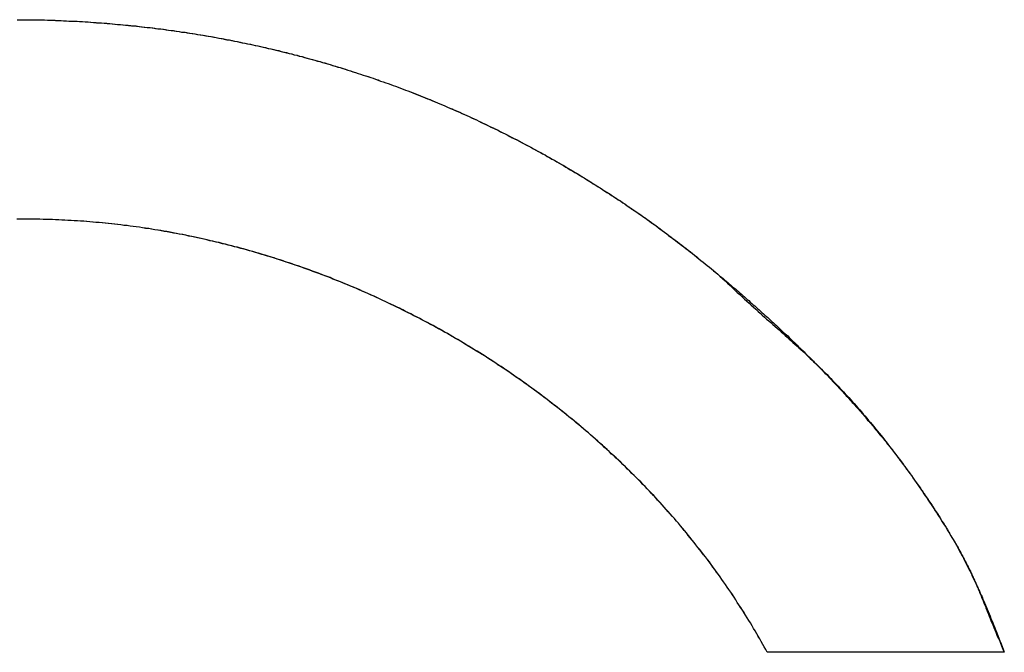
# Model space of a CAD drawing. Extents: x 214 to 2899, y -429 to 1714.
# Tile 66 of 80: x 1038.47 to 1042.06, y 618.93 to 621.24. Entities that reach past the tile are written whole.
import ezdxf

# ---------------------------------------------------------------- set-up
doc = ezdxf.new("R2010")
doc.units = 0
doc.linetypes.add('DURCHGEHEND', pattern=[0])
doc.layers.add('KF_PASSIO_SUB_12_FRONT', color=7, linetype='DURCHGEHEND')

# ---------------------------------------------------------------- blocks, each defined once
blk = doc.blocks.new('KF_PASSIO_SUB_12_FRONT')
at = {"layer": 'KF_PASSIO_SUB_12_FRONT'}
blk.add_line((-182.704, -264.1939), (-183.5701, -264.1939), dxfattribs=at)
blk.add_line((-182.704, -264.1939), (-183.5701, -264.1939), dxfattribs=at)
for points in [[(-186.309, -261.884, 0), (-186.299, -261.884, 0), (-186.289, -261.884, 0), (-186.279, -261.884, 0), (-186.269, -261.884, 0), (-186.259, -261.884, 0), (-186.249, -261.884, 0), (-186.239, -261.885, 0), (-186.229, -261.885, 0), (-186.219, -261.885, 0), (-186.209, -261.885, 0), (-186.199, -261.886, 0), (-186.189, -261.886, 0), (-186.179, -261.886, 0), (-186.169, -261.887, 0), (-186.159, -261.887, 0), (-186.149, -261.887, 0), (-186.139, -261.888, 0), (-186.129, -261.888, 0), (-186.119, -261.889, 0), (-186.109, -261.889, 0), (-186.099, -261.89, 0), (-186.09, -261.89, 0), (-186.08, -261.891, 0), (-186.07, -261.891, 0), (-186.06, -261.892, 0), (-186.05, -261.892, 0), (-186.04, -261.893, 0), (-186.03, -261.894, 0), (-186.02, -261.895, 0), (-186.01, -261.895, 0), (-186.001, -261.896, 0), (-185.991, -261.897, 0), (-185.981, -261.898, 0), (-185.971, -261.898, 0), (-185.961, -261.899, 0), (-185.951, -261.9, 0), (-185.941, -261.901, 0), (-185.932, -261.902, 0), (-185.922, -261.903, 0), (-185.912, -261.904, 0), (-185.902, -261.905, 0), (-185.892, -261.906, 0), (-185.883, -261.907, 0), (-185.873, -261.908, 0), (-185.863, -261.909, 0), (-185.853, -261.91, 0), (-185.843, -261.911, 0), (-185.834, -261.912, 0), (-185.824, -261.913, 0), (-185.814, -261.914, 0), (-185.804, -261.916, 0), (-185.795, -261.917, 0), (-185.785, -261.918, 0), (-185.775, -261.919, 0), (-185.765, -261.921, 0), (-185.756, -261.922, 0), (-185.746, -261.923, 0), (-185.736, -261.925, 0), (-185.727, -261.926, 0), (-185.717, -261.927, 0), (-185.707, -261.929, 0), (-185.697, -261.93, 0), (-185.688, -261.932, 0), (-185.678, -261.933, 0), (-185.668, -261.935, 0), (-185.659, -261.936, 0), (-185.649, -261.938, 0), (-185.639, -261.939, 0), (-185.63, -261.941, 0), (-185.62, -261.943, 0), (-185.611, -261.944, 0), (-185.601, -261.946, 0), (-185.591, -261.948, 0), (-185.582, -261.949, 0), (-185.572, -261.951, 0), (-185.562, -261.953, 0), (-185.553, -261.955, 0), (-185.543, -261.957, 0), (-185.534, -261.958, 0), (-185.524, -261.96, 0), (-185.515, -261.962, 0), (-185.505, -261.964, 0), (-185.495, -261.966, 0), (-185.486, -261.968, 0), (-185.476, -261.97, 0), (-185.467, -261.972, 0), (-185.457, -261.974, 0), (-185.448, -261.976, 0), (-185.438, -261.978, 0), (-185.429, -261.98, 0), (-185.419, -261.982, 0), (-185.41, -261.984, 0), (-185.4, -261.987, 0), (-185.391, -261.989, 0), (-185.381, -261.991, 0), (-185.372, -261.993, 0), (-185.363, -261.995, 0), (-185.353, -261.998, 0), (-185.344, -262, 0), (-185.334, -262.002, 0), (-185.325, -262.005, 0), (-185.315, -262.007, 0), (-185.306, -262.009, 0), (-185.297, -262.012, 0), (-185.287, -262.014, 0), (-185.278, -262.017, 0), (-185.268, -262.019, 0), (-185.259, -262.022, 0), (-185.25, -262.024, 0), (-185.24, -262.027, 0), (-185.231, -262.029, 0), (-185.222, -262.032, 0), (-185.212, -262.035, 0), (-185.203, -262.037, 0), (-185.194, -262.04, 0), (-185.184, -262.043, 0), (-185.175, -262.045, 0), (-185.166, -262.048, 0), (-185.156, -262.051, 0), (-185.147, -262.054, 0), (-185.138, -262.057, 0), (-185.129, -262.059, 0), (-185.119, -262.062, 0), (-185.11, -262.065, 0), (-185.101, -262.068, 0), (-185.092, -262.071, 0), (-185.082, -262.074, 0), (-185.073, -262.077, 0), (-185.064, -262.08, 0), (-185.055, -262.083, 0), (-185.046, -262.086, 0), (-185.036, -262.089, 0), (-185.027, -262.092, 0), (-185.018, -262.095, 0), (-185.009, -262.098, 0), (-185, -262.101, 0), (-184.991, -262.105, 0), (-184.982, -262.108, 0), (-184.972, -262.111, 0), (-184.963, -262.114, 0), (-184.954, -262.117, 0), (-184.945, -262.121, 0), (-184.936, -262.124, 0), (-184.927, -262.127, 0), (-184.918, -262.131, 0), (-184.909, -262.134, 0), (-184.9, -262.138, 0), (-184.891, -262.141, 0), (-184.882, -262.144, 0), (-184.873, -262.148, 0), (-184.864, -262.151, 0), (-184.855, -262.155, 0), (-184.846, -262.158, 0), (-184.837, -262.162, 0), (-184.828, -262.166, 0), (-184.819, -262.169, 0), (-184.81, -262.173, 0), (-184.801, -262.176, 0), (-184.792, -262.18, 0), (-184.783, -262.184, 0), (-184.774, -262.188, 0), (-184.765, -262.191, 0), (-184.756, -262.195, 0), (-184.747, -262.199, 0), (-184.738, -262.203, 0), (-184.729, -262.207, 0), (-184.72, -262.21, 0), (-184.712, -262.214, 0), (-184.703, -262.218, 0), (-184.694, -262.222, 0), (-184.685, -262.226, 0), (-184.676, -262.23, 0), (-184.667, -262.234, 0), (-184.658, -262.238, 0), (-184.65, -262.242, 0), (-184.641, -262.246, 0), (-184.632, -262.25, 0), (-184.623, -262.254, 0), (-184.615, -262.258, 0), (-184.606, -262.263, 0), (-184.597, -262.267, 0), (-184.588, -262.271, 0), (-184.58, -262.275, 0), (-184.571, -262.279, 0), (-184.562, -262.284, 0), (-184.553, -262.288, 0), (-184.545, -262.292, 0), (-184.536, -262.297, 0), (-184.527, -262.301, 0), (-184.519, -262.305, 0), (-184.51, -262.31, 0), (-184.501, -262.314, 0), (-184.493, -262.319, 0), (-184.484, -262.323, 0), (-184.476, -262.327, 0), (-184.467, -262.332, 0), (-184.458, -262.337, 0), (-184.45, -262.341, 0), (-184.441, -262.346, 0), (-184.433, -262.35, 0), (-184.424, -262.355, 0), (-184.416, -262.359, 0), (-184.407, -262.364, 0), (-184.398, -262.369, 0), (-184.39, -262.374, 0), (-184.381, -262.378, 0), (-184.373, -262.383, 0), (-184.364, -262.388, 0), (-184.356, -262.393, 0), (-184.347, -262.397, 0), (-184.339, -262.402, 0), (-184.331, -262.407, 0), (-184.322, -262.412, 0), (-184.314, -262.417, 0), (-184.305, -262.422, 0), (-184.297, -262.427, 0), (-184.289, -262.432, 0), (-184.28, -262.437, 0), (-184.272, -262.442, 0), (-184.263, -262.447, 0), (-184.255, -262.452, 0), (-184.247, -262.457, 0), (-184.238, -262.462, 0), (-184.23, -262.467, 0), (-184.222, -262.472, 0), (-184.213, -262.477, 0), (-184.205, -262.483, 0), (-184.197, -262.488, 0), (-184.189, -262.493, 0), (-184.18, -262.498, 0), (-184.172, -262.504, 0), (-184.164, -262.509, 0), (-184.156, -262.514, 0), (-184.147, -262.519, 0), (-184.139, -262.525, 0), (-184.131, -262.53, 0), (-184.123, -262.536, 0), (-184.115, -262.541, 0), (-184.106, -262.546, 0), (-184.098, -262.552, 0), (-184.09, -262.557, 0), (-184.082, -262.563, 0), (-184.074, -262.568, 0), (-184.066, -262.574, 0), (-184.058, -262.58, 0), (-184.05, -262.585, 0), (-184.041, -262.591, 0), (-184.033, -262.596, 0), (-184.025, -262.602, 0), (-184.017, -262.608, 0), (-184.009, -262.613, 0), (-184.001, -262.619, 0), (-183.993, -262.625, 0), (-183.985, -262.631, 0), (-183.977, -262.636, 0), (-183.969, -262.642, 0), (-183.961, -262.648, 0), (-183.953, -262.654, 0), (-183.945, -262.66, 0), (-183.937, -262.666, 0), (-183.93, -262.672, 0), (-183.922, -262.678, 0), (-183.914, -262.683, 0), (-183.906, -262.689, 0), (-183.898, -262.695, 0), (-183.89, -262.701, 0), (-183.882, -262.707, 0), (-183.874, -262.714, 0), (-183.867, -262.72, 0), (-183.859, -262.726, 0), (-183.851, -262.732, 0), (-183.843, -262.738, 0), (-183.835, -262.744, 0), (-183.827, -262.75, 0), (-183.82, -262.757, 0), (-183.812, -262.763, 0), (-183.804, -262.769, 0), (-183.796, -262.775, 0), (-183.789, -262.782, 0), (-183.781, -262.788, 0), (-183.773, -262.794, 0), (-183.766, -262.8, 0), (-183.758, -262.807, 0), (-183.75, -262.813, 0), (-183.743, -262.82, 0)], [(-186.309, -261.884, 0), (-186.299, -261.884, 0), (-186.289, -261.884, 0), (-186.279, -261.884, 0), (-186.269, -261.884, 0), (-186.259, -261.884, 0), (-186.249, -261.884, 0), (-186.239, -261.885, 0), (-186.229, -261.885, 0), (-186.219, -261.885, 0), (-186.209, -261.885, 0), (-186.199, -261.886, 0), (-186.19, -261.886, 0), (-186.18, -261.886, 0), (-186.17, -261.886, 0), (-186.16, -261.887, 0), (-186.15, -261.887, 0), (-186.14, -261.888, 0), (-186.13, -261.888, 0), (-186.12, -261.889, 0), (-186.11, -261.889, 0), (-186.1, -261.89, 0), (-186.091, -261.89, 0), (-186.081, -261.891, 0), (-186.071, -261.891, 0), (-186.061, -261.892, 0), (-186.051, -261.892, 0), (-186.041, -261.893, 0), (-186.031, -261.894, 0), (-186.021, -261.894, 0), (-186.012, -261.895, 0), (-186.002, -261.896, 0), (-185.992, -261.897, 0), (-185.982, -261.897, 0), (-185.972, -261.898, 0), (-185.962, -261.899, 0), (-185.953, -261.9, 0), (-185.943, -261.901, 0), (-185.933, -261.902, 0), (-185.923, -261.903, 0), (-185.913, -261.904, 0), (-185.904, -261.904, 0), (-185.894, -261.905, 0), (-185.884, -261.906, 0), (-185.874, -261.907, 0), (-185.864, -261.909, 0), (-185.855, -261.91, 0), (-185.845, -261.911, 0), (-185.835, -261.912, 0), (-185.825, -261.913, 0), (-185.816, -261.914, 0), (-185.806, -261.915, 0), (-185.796, -261.917, 0), (-185.786, -261.918, 0), (-185.777, -261.919, 0), (-185.767, -261.92, 0), (-185.757, -261.922, 0), (-185.747, -261.923, 0), (-185.738, -261.924, 0), (-185.728, -261.926, 0), (-185.718, -261.927, 0), (-185.709, -261.929, 0), (-185.699, -261.93, 0), (-185.689, -261.931, 0), (-185.68, -261.933, 0), (-185.67, -261.934, 0), (-185.66, -261.936, 0), (-185.651, -261.938, 0), (-185.641, -261.939, 0), (-185.631, -261.941, 0), (-185.622, -261.942, 0), (-185.612, -261.944, 0), (-185.602, -261.946, 0), (-185.593, -261.947, 0), (-185.583, -261.949, 0), (-185.573, -261.951, 0), (-185.564, -261.953, 0), (-185.554, -261.954, 0), (-185.545, -261.956, 0), (-185.535, -261.958, 0), (-185.526, -261.96, 0), (-185.516, -261.962, 0), (-185.506, -261.964, 0), (-185.497, -261.966, 0), (-185.487, -261.968, 0), (-185.478, -261.97, 0), (-185.468, -261.972, 0), (-185.459, -261.974, 0), (-185.449, -261.976, 0), (-185.44, -261.978, 0), (-185.43, -261.98, 0), (-185.421, -261.982, 0), (-185.411, -261.984, 0), (-185.402, -261.986, 0), (-185.392, -261.989, 0), (-185.383, -261.991, 0), (-185.373, -261.993, 0), (-185.364, -261.995, 0), (-185.354, -261.997, 0), (-185.345, -262, 0), (-185.335, -262.002, 0), (-185.326, -262.004, 0), (-185.316, -262.007, 0), (-185.307, -262.009, 0), (-185.298, -262.012, 0), (-185.288, -262.014, 0), (-185.279, -262.017, 0), (-185.269, -262.019, 0), (-185.26, -262.022, 0), (-185.251, -262.024, 0), (-185.241, -262.027, 0), (-185.232, -262.029, 0), (-185.222, -262.032, 0), (-185.213, -262.034, 0), (-185.204, -262.037, 0), (-185.194, -262.04, 0), (-185.185, -262.042, 0), (-185.176, -262.045, 0), (-185.166, -262.048, 0), (-185.157, -262.051, 0), (-185.148, -262.054, 0), (-185.139, -262.056, 0), (-185.129, -262.059, 0), (-185.12, -262.062, 0), (-185.111, -262.065, 0), (-185.101, -262.068, 0), (-185.092, -262.071, 0), (-185.083, -262.074, 0), (-185.074, -262.077, 0), (-185.064, -262.08, 0), (-185.055, -262.083, 0), (-185.046, -262.086, 0), (-185.037, -262.089, 0), (-185.028, -262.092, 0), (-185.018, -262.095, 0), (-185.009, -262.098, 0), (-185, -262.101, 0), (-184.991, -262.104, 0), (-184.982, -262.108, 0), (-184.973, -262.111, 0), (-184.963, -262.114, 0), (-184.954, -262.117, 0), (-184.945, -262.121, 0), (-184.936, -262.124, 0), (-184.927, -262.127, 0), (-184.918, -262.131, 0), (-184.909, -262.134, 0), (-184.9, -262.138, 0), (-184.891, -262.141, 0), (-184.882, -262.144, 0), (-184.873, -262.148, 0), (-184.863, -262.151, 0), (-184.854, -262.155, 0), (-184.845, -262.159, 0), (-184.836, -262.162, 0), (-184.827, -262.166, 0), (-184.818, -262.169, 0), (-184.809, -262.173, 0), (-184.8, -262.177, 0), (-184.791, -262.18, 0), (-184.782, -262.184, 0), (-184.774, -262.188, 0), (-184.765, -262.191, 0), (-184.756, -262.195, 0), (-184.747, -262.199, 0), (-184.738, -262.203, 0), (-184.729, -262.207, 0), (-184.72, -262.211, 0), (-184.711, -262.214, 0), (-184.702, -262.218, 0), (-184.693, -262.222, 0), (-184.684, -262.226, 0), (-184.676, -262.23, 0), (-184.667, -262.234, 0), (-184.658, -262.238, 0), (-184.649, -262.242, 0), (-184.64, -262.246, 0), (-184.631, -262.25, 0), (-184.623, -262.255, 0), (-184.614, -262.259, 0), (-184.605, -262.263, 0), (-184.596, -262.267, 0), (-184.588, -262.271, 0), (-184.579, -262.276, 0), (-184.57, -262.28, 0), (-184.561, -262.284, 0), (-184.553, -262.288, 0), (-184.544, -262.293, 0), (-184.535, -262.297, 0), (-184.527, -262.301, 0), (-184.518, -262.306, 0), (-184.509, -262.31, 0), (-184.501, -262.315, 0), (-184.492, -262.319, 0), (-184.483, -262.323, 0), (-184.475, -262.328, 0), (-184.466, -262.332, 0), (-184.457, -262.337, 0), (-184.449, -262.342, 0), (-184.44, -262.346, 0), (-184.432, -262.351, 0), (-184.423, -262.355, 0), (-184.415, -262.36, 0), (-184.406, -262.365, 0), (-184.397, -262.369, 0), (-184.389, -262.374, 0), (-184.38, -262.379, 0), (-184.372, -262.384, 0), (-184.363, -262.388, 0), (-184.355, -262.393, 0), (-184.346, -262.398, 0), (-184.338, -262.403, 0), (-184.33, -262.408, 0), (-184.321, -262.413, 0), (-184.313, -262.417, 0), (-184.304, -262.422, 0), (-184.296, -262.427, 0), (-184.287, -262.432, 0), (-184.279, -262.437, 0), (-184.271, -262.442, 0), (-184.262, -262.447, 0), (-184.254, -262.452, 0), (-184.246, -262.458, 0), (-184.237, -262.463, 0), (-184.229, -262.468, 0), (-184.221, -262.473, 0), (-184.212, -262.478, 0), (-184.204, -262.483, 0), (-184.196, -262.488, 0), (-184.187, -262.494, 0), (-184.179, -262.499, 0), (-184.171, -262.504, 0), (-184.163, -262.51, 0), (-184.155, -262.515, 0), (-184.146, -262.52, 0), (-184.138, -262.526, 0), (-184.13, -262.531, 0), (-184.122, -262.536, 0), (-184.114, -262.542, 0), (-184.105, -262.547, 0), (-184.097, -262.553, 0), (-184.089, -262.558, 0), (-184.081, -262.564, 0), (-184.073, -262.569, 0), (-184.065, -262.575, 0), (-184.057, -262.58, 0), (-184.049, -262.586, 0), (-184.041, -262.591, 0), (-184.032, -262.597, 0), (-184.024, -262.603, 0), (-184.016, -262.608, 0), (-184.008, -262.614, 0), (-184, -262.62, 0), (-183.992, -262.626, 0), (-183.984, -262.631, 0), (-183.976, -262.637, 0), (-183.968, -262.643, 0), (-183.961, -262.649, 0), (-183.953, -262.654, 0), (-183.945, -262.66, 0), (-183.937, -262.666, 0), (-183.929, -262.672, 0), (-183.921, -262.678, 0), (-183.913, -262.684, 0), (-183.905, -262.69, 0), (-183.897, -262.696, 0), (-183.889, -262.702, 0), (-183.882, -262.708, 0), (-183.874, -262.714, 0), (-183.866, -262.72, 0), (-183.858, -262.726, 0), (-183.85, -262.732, 0), (-183.843, -262.738, 0), (-183.835, -262.744, 0), (-183.827, -262.751, 0), (-183.819, -262.757, 0), (-183.812, -262.763, 0), (-183.804, -262.769, 0), (-183.796, -262.775, 0), (-183.789, -262.782, 0), (-183.781, -262.788, 0), (-183.773, -262.794, 0), (-183.766, -262.801, 0), (-183.758, -262.807, 0), (-183.75, -262.813, 0), (-183.743, -262.82, 0)], [(-186.271, -262.613, 0), (-186.29, -262.613, 0), (-186.31, -262.613, 0)], [(-186.271, -262.613, 0), (-186.29, -262.613, 0), (-186.309, -262.613, 0)], [(-183.57, -264.194, 0), (-183.575, -264.184, 0), (-183.581, -264.174, 0), (-183.586, -264.165, 0), (-183.592, -264.155, 0), (-183.597, -264.145, 0), (-183.603, -264.136, 0), (-183.608, -264.126, 0), (-183.614, -264.116, 0), (-183.62, -264.107, 0), (-183.625, -264.097, 0), (-183.631, -264.087, 0), (-183.637, -264.078, 0), (-183.643, -264.068, 0), (-183.649, -264.059, 0), (-183.654, -264.049, 0), (-183.66, -264.04, 0), (-183.666, -264.03, 0), (-183.673, -264.021, 0), (-183.679, -264.012, 0), (-183.685, -264.002, 0), (-183.691, -263.993, 0), (-183.697, -263.984, 0), (-183.703, -263.974, 0), (-183.71, -263.965, 0), (-183.716, -263.956, 0), (-183.722, -263.947, 0), (-183.729, -263.937, 0), (-183.735, -263.928, 0), (-183.742, -263.919, 0), (-183.748, -263.91, 0), (-183.755, -263.901, 0), (-183.761, -263.892, 0), (-183.768, -263.883, 0), (-183.775, -263.873, 0), (-183.781, -263.864, 0), (-183.788, -263.855, 0), (-183.795, -263.846, 0), (-183.802, -263.838, 0), (-183.809, -263.829, 0), (-183.816, -263.82, 0), (-183.823, -263.811, 0), (-183.83, -263.802, 0), (-183.837, -263.793, 0), (-183.844, -263.784, 0), (-183.851, -263.776, 0), (-183.858, -263.767, 0), (-183.865, -263.758, 0), (-183.872, -263.749, 0), (-183.879, -263.741, 0), (-183.887, -263.732, 0), (-183.894, -263.723, 0), (-183.901, -263.715, 0), (-183.909, -263.706, 0), (-183.916, -263.698, 0), (-183.924, -263.689, 0), (-183.931, -263.681, 0), (-183.939, -263.672, 0), (-183.946, -263.664, 0), (-183.954, -263.655, 0), (-183.961, -263.647, 0), (-183.969, -263.639, 0), (-183.977, -263.63, 0), (-183.984, -263.622, 0), (-183.992, -263.614, 0), (-184, -263.606, 0), (-184.008, -263.597, 0), (-184.016, -263.589, 0), (-184.024, -263.581, 0), (-184.032, -263.573, 0), (-184.039, -263.565, 0), (-184.047, -263.557, 0), (-184.056, -263.549, 0), (-184.064, -263.541, 0), (-184.072, -263.533, 0), (-184.08, -263.525, 0), (-184.088, -263.517, 0), (-184.096, -263.509, 0), (-184.104, -263.501, 0), (-184.113, -263.493, 0), (-184.121, -263.485, 0), (-184.129, -263.477, 0), (-184.138, -263.47, 0), (-184.146, -263.462, 0), (-184.154, -263.454, 0), (-184.163, -263.446, 0), (-184.171, -263.439, 0), (-184.18, -263.431, 0), (-184.188, -263.424, 0), (-184.197, -263.416, 0), (-184.205, -263.408, 0), (-184.214, -263.401, 0), (-184.223, -263.393, 0), (-184.231, -263.386, 0), (-184.24, -263.379, 0), (-184.249, -263.371, 0), (-184.257, -263.364, 0), (-184.266, -263.356, 0), (-184.275, -263.349, 0), (-184.284, -263.342, 0), (-184.293, -263.335, 0), (-184.302, -263.327, 0), (-184.311, -263.32, 0), (-184.319, -263.313, 0), (-184.328, -263.306, 0), (-184.337, -263.299, 0), (-184.347, -263.292, 0), (-184.356, -263.285, 0), (-184.365, -263.278, 0), (-184.374, -263.271, 0), (-184.383, -263.264, 0), (-184.392, -263.257, 0), (-184.401, -263.25, 0), (-184.411, -263.243, 0), (-184.42, -263.237, 0), (-184.429, -263.23, 0), (-184.438, -263.223, 0), (-184.448, -263.216, 0), (-184.457, -263.21, 0), (-184.466, -263.203, 0), (-184.476, -263.196, 0), (-184.485, -263.19, 0), (-184.495, -263.183, 0), (-184.504, -263.177, 0), (-184.514, -263.17, 0), (-184.523, -263.164, 0), (-184.533, -263.157, 0), (-184.542, -263.151, 0), (-184.552, -263.145, 0), (-184.561, -263.138, 0), (-184.571, -263.132, 0), (-184.581, -263.126, 0), (-184.59, -263.12, 0), (-184.6, -263.113, 0), (-184.61, -263.107, 0), (-184.62, -263.101, 0), (-184.629, -263.095, 0), (-184.639, -263.089, 0), (-184.649, -263.083, 0), (-184.659, -263.077, 0), (-184.669, -263.071, 0), (-184.679, -263.065, 0), (-184.688, -263.059, 0), (-184.698, -263.053, 0), (-184.708, -263.048, 0), (-184.718, -263.042, 0), (-184.728, -263.036, 0), (-184.738, -263.03, 0), (-184.748, -263.025, 0), (-184.758, -263.019, 0), (-184.768, -263.013, 0), (-184.779, -263.008, 0), (-184.789, -263.002, 0), (-184.799, -262.997, 0), (-184.809, -262.991, 0), (-184.819, -262.986, 0), (-184.829, -262.981, 0), (-184.839, -262.975, 0), (-184.85, -262.97, 0), (-184.86, -262.965, 0), (-184.87, -262.959, 0), (-184.881, -262.954, 0), (-184.891, -262.949, 0), (-184.901, -262.944, 0), (-184.911, -262.939, 0), (-184.922, -262.934, 0), (-184.932, -262.929, 0), (-184.943, -262.924, 0), (-184.953, -262.919, 0), (-184.963, -262.914, 0), (-184.974, -262.909, 0), (-184.984, -262.904, 0), (-184.995, -262.899, 0), (-185.005, -262.894, 0), (-185.016, -262.89, 0), (-185.026, -262.885, 0), (-185.037, -262.88, 0), (-185.047, -262.876, 0), (-185.058, -262.871, 0), (-185.069, -262.866, 0), (-185.079, -262.862, 0), (-185.09, -262.857, 0), (-185.1, -262.853, 0), (-185.111, -262.849, 0), (-185.122, -262.844, 0), (-185.132, -262.84, 0), (-185.143, -262.836, 0), (-185.154, -262.831, 0), (-185.165, -262.827, 0), (-185.175, -262.823, 0), (-185.186, -262.819, 0), (-185.197, -262.815, 0), (-185.208, -262.811, 0), (-185.218, -262.807, 0), (-185.229, -262.803, 0), (-185.24, -262.799, 0), (-185.251, -262.795, 0), (-185.262, -262.791, 0), (-185.273, -262.787, 0), (-185.283, -262.783, 0), (-185.294, -262.78, 0), (-185.305, -262.776, 0), (-185.316, -262.772, 0), (-185.327, -262.769, 0), (-185.338, -262.765, 0), (-185.349, -262.761, 0), (-185.36, -262.758, 0), (-185.371, -262.754, 0), (-185.382, -262.751, 0), (-185.393, -262.748, 0), (-185.404, -262.744, 0), (-185.415, -262.741, 0), (-185.426, -262.738, 0), (-185.437, -262.734, 0), (-185.448, -262.731, 0), (-185.459, -262.728, 0), (-185.47, -262.725, 0), (-185.481, -262.722, 0), (-185.492, -262.719, 0), (-185.503, -262.716, 0), (-185.514, -262.713, 0), (-185.525, -262.71, 0), (-185.537, -262.707, 0), (-185.548, -262.704, 0), (-185.559, -262.702, 0), (-185.57, -262.699, 0), (-185.581, -262.696, 0), (-185.592, -262.694, 0), (-185.603, -262.691, 0), (-185.615, -262.688, 0), (-185.626, -262.686, 0), (-185.637, -262.683, 0), (-185.648, -262.681, 0), (-185.659, -262.678, 0), (-185.671, -262.676, 0), (-185.682, -262.674, 0), (-185.693, -262.671, 0), (-185.704, -262.669, 0), (-185.716, -262.667, 0), (-185.727, -262.665, 0), (-185.738, -262.663, 0), (-185.749, -262.661, 0), (-185.761, -262.659, 0), (-185.772, -262.657, 0), (-185.783, -262.655, 0), (-185.794, -262.653, 0), (-185.806, -262.651, 0), (-185.817, -262.649, 0), (-185.828, -262.647, 0), (-185.84, -262.646, 0), (-185.851, -262.644, 0), (-185.862, -262.642, 0), (-185.874, -262.641, 0), (-185.885, -262.639, 0), (-185.896, -262.638, 0), (-185.908, -262.636, 0), (-185.919, -262.635, 0), (-185.93, -262.633, 0), (-185.942, -262.632, 0), (-185.953, -262.631, 0), (-185.964, -262.63, 0), (-185.976, -262.628, 0), (-185.987, -262.627, 0), (-185.998, -262.626, 0), (-186.01, -262.625, 0), (-186.021, -262.624, 0), (-186.032, -262.623, 0), (-186.044, -262.622, 0), (-186.055, -262.621, 0), (-186.066, -262.62, 0), (-186.078, -262.62, 0), (-186.089, -262.619, 0), (-186.101, -262.618, 0), (-186.112, -262.617, 0), (-186.123, -262.617, 0), (-186.135, -262.616, 0), (-186.146, -262.616, 0), (-186.157, -262.615, 0), (-186.169, -262.615, 0), (-186.18, -262.614, 0), (-186.191, -262.614, 0), (-186.203, -262.614, 0), (-186.214, -262.614, 0), (-186.226, -262.613, 0), (-186.237, -262.613, 0), (-186.248, -262.613, 0), (-186.26, -262.613, 0), (-186.271, -262.613, 0)], [(-183.57, -264.194, 0), (-183.575, -264.184, 0), (-183.581, -264.174, 0), (-183.586, -264.165, 0), (-183.592, -264.155, 0), (-183.597, -264.145, 0), (-183.603, -264.135, 0), (-183.608, -264.126, 0), (-183.614, -264.116, 0), (-183.62, -264.107, 0), (-183.625, -264.097, 0), (-183.631, -264.087, 0), (-183.637, -264.078, 0), (-183.643, -264.068, 0), (-183.649, -264.059, 0), (-183.655, -264.049, 0), (-183.66, -264.04, 0), (-183.667, -264.03, 0), (-183.673, -264.021, 0), (-183.679, -264.012, 0), (-183.685, -264.002, 0), (-183.691, -263.993, 0), (-183.697, -263.983, 0), (-183.703, -263.974, 0), (-183.71, -263.965, 0), (-183.716, -263.956, 0), (-183.722, -263.946, 0), (-183.729, -263.937, 0), (-183.735, -263.928, 0), (-183.742, -263.919, 0), (-183.748, -263.91, 0), (-183.755, -263.9, 0), (-183.762, -263.891, 0), (-183.768, -263.882, 0), (-183.775, -263.873, 0), (-183.782, -263.864, 0), (-183.788, -263.855, 0), (-183.795, -263.846, 0), (-183.802, -263.837, 0), (-183.809, -263.828, 0), (-183.816, -263.819, 0), (-183.823, -263.811, 0), (-183.83, -263.802, 0), (-183.837, -263.793, 0), (-183.844, -263.784, 0), (-183.851, -263.775, 0), (-183.858, -263.766, 0), (-183.865, -263.758, 0), (-183.873, -263.749, 0), (-183.88, -263.74, 0), (-183.887, -263.732, 0), (-183.894, -263.723, 0), (-183.902, -263.714, 0), (-183.909, -263.706, 0), (-183.917, -263.697, 0), (-183.924, -263.689, 0), (-183.932, -263.68, 0), (-183.939, -263.672, 0), (-183.947, -263.663, 0), (-183.954, -263.655, 0), (-183.962, -263.647, 0), (-183.97, -263.638, 0), (-183.977, -263.63, 0), (-183.985, -263.622, 0), (-183.993, -263.613, 0), (-184.001, -263.605, 0), (-184.008, -263.597, 0), (-184.016, -263.589, 0), (-184.024, -263.58, 0), (-184.032, -263.572, 0), (-184.04, -263.564, 0), (-184.048, -263.556, 0), (-184.056, -263.548, 0), (-184.064, -263.54, 0), (-184.072, -263.532, 0), (-184.08, -263.524, 0), (-184.089, -263.516, 0), (-184.097, -263.508, 0), (-184.105, -263.5, 0), (-184.113, -263.492, 0), (-184.122, -263.484, 0), (-184.13, -263.477, 0), (-184.138, -263.469, 0), (-184.147, -263.461, 0), (-184.155, -263.453, 0), (-184.164, -263.446, 0), (-184.172, -263.438, 0), (-184.181, -263.43, 0), (-184.189, -263.423, 0), (-184.198, -263.415, 0), (-184.206, -263.408, 0), (-184.215, -263.4, 0), (-184.223, -263.393, 0), (-184.232, -263.385, 0), (-184.241, -263.378, 0), (-184.25, -263.37, 0), (-184.258, -263.363, 0), (-184.267, -263.356, 0), (-184.276, -263.348, 0), (-184.285, -263.341, 0), (-184.294, -263.334, 0), (-184.303, -263.327, 0), (-184.312, -263.319, 0), (-184.321, -263.312, 0), (-184.33, -263.305, 0), (-184.339, -263.298, 0), (-184.348, -263.291, 0), (-184.357, -263.284, 0), (-184.366, -263.277, 0), (-184.375, -263.27, 0), (-184.384, -263.263, 0), (-184.393, -263.256, 0), (-184.402, -263.249, 0), (-184.412, -263.242, 0), (-184.421, -263.236, 0), (-184.43, -263.229, 0), (-184.44, -263.222, 0), (-184.449, -263.215, 0), (-184.458, -263.209, 0), (-184.468, -263.202, 0), (-184.477, -263.195, 0), (-184.487, -263.189, 0), (-184.496, -263.182, 0), (-184.505, -263.176, 0), (-184.515, -263.169, 0), (-184.524, -263.163, 0), (-184.534, -263.156, 0), (-184.544, -263.15, 0), (-184.553, -263.144, 0), (-184.563, -263.137, 0), (-184.572, -263.131, 0), (-184.582, -263.125, 0), (-184.592, -263.119, 0), (-184.602, -263.112, 0), (-184.611, -263.106, 0), (-184.621, -263.1, 0), (-184.631, -263.094, 0), (-184.641, -263.088, 0), (-184.651, -263.082, 0), (-184.66, -263.076, 0), (-184.67, -263.07, 0), (-184.68, -263.064, 0), (-184.69, -263.058, 0), (-184.7, -263.052, 0), (-184.71, -263.047, 0), (-184.72, -263.041, 0), (-184.73, -263.035, 0), (-184.74, -263.029, 0), (-184.75, -263.024, 0), (-184.76, -263.018, 0), (-184.77, -263.013, 0), (-184.78, -263.007, 0), (-184.79, -263.001, 0), (-184.8, -262.996, 0), (-184.811, -262.99, 0), (-184.821, -262.985, 0), (-184.831, -262.98, 0), (-184.841, -262.974, 0), (-184.851, -262.969, 0), (-184.862, -262.964, 0), (-184.872, -262.958, 0), (-184.882, -262.953, 0), (-184.893, -262.948, 0), (-184.903, -262.943, 0), (-184.913, -262.938, 0), (-184.924, -262.933, 0), (-184.934, -262.928, 0), (-184.944, -262.923, 0), (-184.955, -262.918, 0), (-184.965, -262.913, 0), (-184.976, -262.908, 0), (-184.986, -262.903, 0), (-184.997, -262.898, 0), (-185.007, -262.894, 0), (-185.018, -262.889, 0), (-185.028, -262.884, 0), (-185.039, -262.879, 0), (-185.049, -262.875, 0), (-185.06, -262.87, 0), (-185.07, -262.866, 0), (-185.081, -262.861, 0), (-185.092, -262.857, 0), (-185.102, -262.852, 0), (-185.113, -262.848, 0), (-185.124, -262.844, 0), (-185.134, -262.839, 0), (-185.145, -262.835, 0), (-185.156, -262.831, 0), (-185.166, -262.826, 0), (-185.177, -262.822, 0), (-185.188, -262.818, 0), (-185.199, -262.814, 0), (-185.209, -262.81, 0), (-185.22, -262.806, 0), (-185.231, -262.802, 0), (-185.242, -262.798, 0), (-185.253, -262.794, 0), (-185.264, -262.79, 0), (-185.274, -262.786, 0), (-185.285, -262.783, 0), (-185.296, -262.779, 0), (-185.307, -262.775, 0), (-185.318, -262.772, 0), (-185.329, -262.768, 0), (-185.34, -262.764, 0), (-185.351, -262.761, 0), (-185.362, -262.757, 0), (-185.373, -262.754, 0), (-185.384, -262.75, 0), (-185.395, -262.747, 0), (-185.406, -262.744, 0), (-185.417, -262.74, 0), (-185.428, -262.737, 0), (-185.439, -262.734, 0), (-185.45, -262.731, 0), (-185.461, -262.728, 0), (-185.472, -262.725, 0), (-185.483, -262.721, 0), (-185.494, -262.718, 0), (-185.505, -262.715, 0), (-185.516, -262.713, 0), (-185.527, -262.71, 0), (-185.538, -262.707, 0), (-185.549, -262.704, 0), (-185.561, -262.701, 0), (-185.572, -262.698, 0), (-185.583, -262.696, 0), (-185.594, -262.693, 0), (-185.605, -262.691, 0), (-185.616, -262.688, 0), (-185.627, -262.685, 0), (-185.639, -262.683, 0), (-185.65, -262.68, 0), (-185.661, -262.678, 0), (-185.672, -262.676, 0), (-185.683, -262.673, 0), (-185.695, -262.671, 0), (-185.706, -262.669, 0), (-185.717, -262.667, 0), (-185.728, -262.665, 0), (-185.74, -262.662, 0), (-185.751, -262.66, 0), (-185.762, -262.658, 0), (-185.773, -262.656, 0), (-185.785, -262.654, 0), (-185.796, -262.653, 0), (-185.807, -262.651, 0), (-185.818, -262.649, 0), (-185.83, -262.647, 0), (-185.841, -262.645, 0), (-185.852, -262.644, 0), (-185.863, -262.642, 0), (-185.875, -262.641, 0), (-185.886, -262.639, 0), (-185.897, -262.638, 0), (-185.909, -262.636, 0), (-185.92, -262.635, 0), (-185.931, -262.633, 0), (-185.943, -262.632, 0), (-185.954, -262.631, 0), (-185.965, -262.629, 0), (-185.977, -262.628, 0), (-185.988, -262.627, 0), (-185.999, -262.626, 0), (-186.011, -262.625, 0), (-186.022, -262.624, 0), (-186.033, -262.623, 0), (-186.044, -262.622, 0), (-186.056, -262.621, 0), (-186.067, -262.62, 0), (-186.078, -262.62, 0), (-186.09, -262.619, 0), (-186.101, -262.618, 0), (-186.112, -262.617, 0), (-186.124, -262.617, 0), (-186.135, -262.616, 0), (-186.146, -262.616, 0), (-186.158, -262.615, 0), (-186.169, -262.615, 0), (-186.18, -262.614, 0), (-186.192, -262.614, 0), (-186.203, -262.614, 0), (-186.214, -262.614, 0), (-186.226, -262.613, 0), (-186.237, -262.613, 0), (-186.248, -262.613, 0), (-186.26, -262.613, 0), (-186.271, -262.613, 0)], [(-183.743, -262.82, 0), (-183.737, -262.824, 0), (-183.731, -262.829, 0), (-183.726, -262.834, 0), (-183.72, -262.839, 0), (-183.714, -262.844, 0), (-183.709, -262.848, 0), (-183.703, -262.853, 0), (-183.698, -262.858, 0), (-183.692, -262.863, 0), (-183.686, -262.867, 0), (-183.681, -262.872, 0), (-183.675, -262.877, 0), (-183.67, -262.882, 0), (-183.664, -262.886, 0), (-183.659, -262.891, 0), (-183.653, -262.896, 0), (-183.648, -262.901, 0), (-183.643, -262.906, 0), (-183.637, -262.91, 0), (-183.632, -262.915, 0), (-183.626, -262.92, 0), (-183.621, -262.925, 0), (-183.615, -262.929, 0), (-183.61, -262.934, 0), (-183.605, -262.939, 0), (-183.599, -262.944, 0), (-183.594, -262.948, 0), (-183.589, -262.953, 0), (-183.583, -262.958, 0), (-183.578, -262.963, 0), (-183.573, -262.968, 0), (-183.568, -262.972, 0), (-183.562, -262.977, 0), (-183.557, -262.982, 0), (-183.552, -262.987, 0), (-183.547, -262.991, 0), (-183.542, -262.996, 0), (-183.536, -263.001, 0), (-183.531, -263.006, 0), (-183.526, -263.011, 0), (-183.521, -263.015, 0), (-183.516, -263.02, 0), (-183.511, -263.025, 0), (-183.506, -263.03, 0), (-183.5, -263.035, 0), (-183.495, -263.039, 0), (-183.49, -263.044, 0), (-183.485, -263.049, 0), (-183.48, -263.054, 0), (-183.475, -263.059, 0), (-183.47, -263.063, 0), (-183.465, -263.068, 0), (-183.46, -263.073, 0), (-183.455, -263.078, 0), (-183.45, -263.083, 0), (-183.445, -263.088, 0), (-183.44, -263.092, 0), (-183.435, -263.097, 0), (-183.431, -263.102, 0), (-183.426, -263.107, 0), (-183.421, -263.112, 0), (-183.416, -263.116, 0), (-183.411, -263.121, 0), (-183.406, -263.126, 0), (-183.401, -263.131, 0), (-183.397, -263.136, 0), (-183.392, -263.141, 0), (-183.387, -263.146, 0), (-183.382, -263.15, 0), (-183.378, -263.155, 0), (-183.373, -263.16, 0), (-183.368, -263.165, 0), (-183.363, -263.17, 0), (-183.359, -263.175, 0), (-183.354, -263.179, 0), (-183.349, -263.184, 0), (-183.345, -263.189, 0), (-183.34, -263.194, 0), (-183.335, -263.199, 0), (-183.331, -263.204, 0), (-183.326, -263.209, 0), (-183.322, -263.214, 0), (-183.317, -263.218, 0), (-183.312, -263.223, 0), (-183.308, -263.228, 0), (-183.303, -263.233, 0), (-183.299, -263.238, 0), (-183.294, -263.243, 0), (-183.29, -263.248, 0), (-183.285, -263.253, 0), (-183.281, -263.257, 0), (-183.276, -263.262, 0), (-183.272, -263.267, 0), (-183.268, -263.272, 0), (-183.263, -263.277, 0), (-183.259, -263.282, 0), (-183.254, -263.287, 0), (-183.25, -263.292, 0), (-183.246, -263.297, 0), (-183.241, -263.301, 0), (-183.237, -263.306, 0), (-183.233, -263.311, 0), (-183.228, -263.316, 0), (-183.224, -263.321, 0), (-183.22, -263.326, 0), (-183.216, -263.331, 0), (-183.211, -263.336, 0), (-183.207, -263.341, 0), (-183.203, -263.346, 0), (-183.199, -263.35, 0), (-183.195, -263.355, 0), (-183.19, -263.36, 0), (-183.186, -263.365, 0), (-183.182, -263.37, 0), (-183.178, -263.375, 0), (-183.174, -263.38, 0), (-183.17, -263.385, 0), (-183.166, -263.39, 0), (-183.162, -263.395, 0), (-183.158, -263.4, 0), (-183.154, -263.405, 0), (-183.149, -263.41, 0), (-183.145, -263.414, 0), (-183.141, -263.419, 0), (-183.137, -263.424, 0), (-183.134, -263.429, 0), (-183.13, -263.434, 0), (-183.126, -263.439, 0), (-183.122, -263.444, 0), (-183.118, -263.449, 0), (-183.114, -263.454, 0), (-183.11, -263.459, 0), (-183.106, -263.464, 0), (-183.102, -263.469, 0), (-183.098, -263.474, 0), (-183.095, -263.479, 0), (-183.091, -263.484, 0), (-183.087, -263.489, 0), (-183.083, -263.494, 0), (-183.079, -263.499, 0), (-183.076, -263.504, 0), (-183.072, -263.509, 0), (-183.068, -263.514, 0), (-183.064, -263.519, 0), (-183.061, -263.524, 0), (-183.057, -263.529, 0), (-183.053, -263.534, 0), (-183.05, -263.539, 0), (-183.046, -263.544, 0), (-183.042, -263.549, 0), (-183.039, -263.555, 0), (-183.035, -263.56, 0), (-183.031, -263.565, 0), (-183.028, -263.57, 0), (-183.024, -263.575, 0), (-183.021, -263.58, 0), (-183.017, -263.585, 0), (-183.014, -263.59, 0), (-183.01, -263.595, 0), (-183.007, -263.6, 0), (-183.003, -263.605, 0), (-183, -263.61, 0), (-182.996, -263.615, 0), (-182.993, -263.621, 0), (-182.989, -263.626, 0), (-182.986, -263.631, 0), (-182.982, -263.636, 0), (-182.979, -263.641, 0), (-182.976, -263.646, 0), (-182.972, -263.651, 0), (-182.969, -263.656, 0), (-182.966, -263.661, 0), (-182.962, -263.666, 0), (-182.959, -263.671, 0), (-182.956, -263.676, 0), (-182.953, -263.681, 0), (-182.949, -263.686, 0), (-182.946, -263.691, 0), (-182.943, -263.696, 0), (-182.94, -263.701, 0), (-182.937, -263.706, 0), (-182.934, -263.711, 0), (-182.93, -263.716, 0), (-182.927, -263.721, 0), (-182.924, -263.726, 0), (-182.921, -263.731, 0), (-182.918, -263.736, 0), (-182.915, -263.741, 0), (-182.912, -263.746, 0), (-182.909, -263.751, 0), (-182.906, -263.757, 0), (-182.903, -263.762, 0), (-182.9, -263.767, 0), (-182.897, -263.772, 0), (-182.894, -263.777, 0), (-182.891, -263.782, 0), (-182.888, -263.787, 0), (-182.885, -263.792, 0), (-182.882, -263.797, 0), (-182.879, -263.803, 0), (-182.876, -263.808, 0), (-182.874, -263.813, 0), (-182.871, -263.818, 0), (-182.868, -263.824, 0), (-182.865, -263.829, 0), (-182.862, -263.834, 0), (-182.859, -263.84, 0), (-182.856, -263.845, 0), (-182.853, -263.85, 0), (-182.85, -263.856, 0), (-182.848, -263.861, 0), (-182.845, -263.867, 0), (-182.842, -263.873, 0), (-182.839, -263.878, 0), (-182.836, -263.884, 0), (-182.833, -263.89, 0), (-182.83, -263.896, 0), (-182.827, -263.902, 0), (-182.824, -263.908, 0), (-182.822, -263.914, 0), (-182.819, -263.92, 0), (-182.816, -263.926, 0), (-182.813, -263.932, 0), (-182.81, -263.938, 0), (-182.807, -263.945, 0), (-182.804, -263.951, 0), (-182.801, -263.958, 0), (-182.798, -263.965, 0), (-182.795, -263.971, 0), (-182.792, -263.978, 0), (-182.788, -263.985, 0), (-182.785, -263.992, 0), (-182.782, -264, 0), (-182.779, -264.007, 0), (-182.776, -264.014, 0), (-182.773, -264.022, 0), (-182.769, -264.03, 0), (-182.766, -264.037, 0), (-182.763, -264.045, 0), (-182.759, -264.053, 0), (-182.756, -264.062, 0), (-182.753, -264.07, 0), (-182.749, -264.078, 0), (-182.746, -264.087, 0), (-182.742, -264.096, 0), (-182.739, -264.105, 0), (-182.735, -264.114, 0), (-182.731, -264.123, 0), (-182.727, -264.133, 0), (-182.724, -264.143, 0), (-182.72, -264.152, 0), (-182.716, -264.163, 0), (-182.712, -264.173, 0), (-182.708, -264.183, 0), (-182.704, -264.194, 0)], [(-183.743, -262.82, 0), (-183.733, -262.829, 0), (-183.724, -262.838, 0), (-183.715, -262.846, 0), (-183.705, -262.855, 0), (-183.696, -262.864, 0), (-183.688, -262.872, 0), (-183.679, -262.88, 0), (-183.67, -262.888, 0), (-183.661, -262.896, 0), (-183.653, -262.904, 0), (-183.644, -262.912, 0), (-183.636, -262.919, 0), (-183.628, -262.927, 0), (-183.62, -262.934, 0), (-183.611, -262.941, 0), (-183.603, -262.949, 0), (-183.595, -262.956, 0), (-183.588, -262.963, 0), (-183.58, -262.97, 0), (-183.572, -262.977, 0), (-183.564, -262.984, 0), (-183.557, -262.99, 0), (-183.549, -262.997, 0), (-183.541, -263.004, 0), (-183.534, -263.01, 0), (-183.526, -263.017, 0), (-183.519, -263.024, 0), (-183.512, -263.03, 0), (-183.504, -263.037, 0), (-183.497, -263.043, 0), (-183.49, -263.05, 0), (-183.483, -263.056, 0), (-183.476, -263.063, 0), (-183.469, -263.069, 0), (-183.461, -263.076, 0), (-183.454, -263.082, 0), (-183.447, -263.088, 0), (-183.44, -263.095, 0), (-183.433, -263.101, 0), (-183.426, -263.108, 0), (-183.42, -263.114, 0), (-183.413, -263.121, 0), (-183.406, -263.127, 0), (-183.399, -263.134, 0), (-183.392, -263.14, 0), (-183.385, -263.147, 0), (-183.378, -263.154, 0), (-183.372, -263.16, 0), (-183.365, -263.167, 0), (-183.358, -263.174, 0), (-183.351, -263.18, 0), (-183.345, -263.187, 0), (-183.338, -263.194, 0), (-183.331, -263.201, 0), (-183.325, -263.208, 0), (-183.318, -263.215, 0), (-183.311, -263.222, 0), (-183.305, -263.229, 0), (-183.298, -263.236, 0), (-183.291, -263.243, 0), (-183.285, -263.25, 0), (-183.278, -263.257, 0), (-183.272, -263.264, 0), (-183.265, -263.272, 0), (-183.258, -263.279, 0), (-183.252, -263.286, 0), (-183.245, -263.294, 0), (-183.239, -263.301, 0), (-183.232, -263.309, 0), (-183.226, -263.316, 0), (-183.219, -263.324, 0), (-183.213, -263.331, 0), (-183.206, -263.339, 0), (-183.2, -263.347, 0), (-183.193, -263.355, 0), (-183.187, -263.362, 0), (-183.18, -263.37, 0), (-183.174, -263.378, 0), (-183.167, -263.386, 0), (-183.161, -263.394, 0), (-183.154, -263.402, 0), (-183.148, -263.41, 0), (-183.142, -263.418, 0), (-183.135, -263.426, 0), (-183.129, -263.434, 0), (-183.123, -263.442, 0), (-183.116, -263.451, 0), (-183.11, -263.459, 0), (-183.104, -263.467, 0), (-183.098, -263.475, 0), (-183.092, -263.483, 0), (-183.085, -263.492, 0), (-183.079, -263.5, 0), (-183.073, -263.508, 0), (-183.067, -263.516, 0), (-183.061, -263.525, 0), (-183.055, -263.533, 0), (-183.049, -263.541, 0), (-183.043, -263.549, 0), (-183.037, -263.558, 0), (-183.032, -263.566, 0), (-183.026, -263.574, 0), (-183.02, -263.582, 0), (-183.015, -263.59, 0), (-183.009, -263.598, 0), (-183.003, -263.607, 0), (-182.998, -263.615, 0), (-182.993, -263.623, 0), (-182.987, -263.63, 0), (-182.982, -263.638, 0), (-182.977, -263.646, 0), (-182.971, -263.654, 0), (-182.966, -263.662, 0), (-182.961, -263.669, 0), (-182.956, -263.677, 0), (-182.951, -263.684, 0), (-182.947, -263.692, 0), (-182.942, -263.699, 0), (-182.937, -263.706, 0), (-182.933, -263.714, 0), (-182.928, -263.721, 0), (-182.924, -263.728, 0), (-182.919, -263.735, 0), (-182.915, -263.742, 0), (-182.911, -263.749, 0), (-182.907, -263.755, 0), (-182.903, -263.762, 0), (-182.899, -263.769, 0), (-182.895, -263.775, 0), (-182.891, -263.782, 0), (-182.887, -263.788, 0), (-182.884, -263.794, 0), (-182.88, -263.801, 0), (-182.876, -263.807, 0), (-182.873, -263.813, 0), (-182.87, -263.819, 0), (-182.866, -263.825, 0), (-182.863, -263.831, 0), (-182.86, -263.837, 0), (-182.857, -263.842, 0), (-182.854, -263.848, 0), (-182.851, -263.854, 0), (-182.848, -263.86, 0), (-182.845, -263.865, 0), (-182.842, -263.871, 0), (-182.839, -263.876, 0), (-182.836, -263.882, 0), (-182.834, -263.887, 0), (-182.831, -263.893, 0), (-182.828, -263.898, 0), (-182.826, -263.904, 0), (-182.823, -263.909, 0), (-182.821, -263.915, 0), (-182.818, -263.92, 0), (-182.816, -263.925, 0), (-182.813, -263.931, 0), (-182.811, -263.936, 0), (-182.808, -263.942, 0), (-182.806, -263.947, 0), (-182.804, -263.953, 0), (-182.801, -263.959, 0), (-182.799, -263.964, 0), (-182.796, -263.97, 0), (-182.794, -263.976, 0), (-182.791, -263.982, 0), (-182.789, -263.988, 0), (-182.787, -263.994, 0), (-182.784, -264, 0), (-182.781, -264.006, 0), (-182.779, -264.013, 0), (-182.776, -264.019, 0), (-182.773, -264.026, 0), (-182.771, -264.033, 0), (-182.768, -264.04, 0), (-182.765, -264.047, 0), (-182.762, -264.055, 0), (-182.759, -264.062, 0), (-182.756, -264.07, 0), (-182.753, -264.078, 0), (-182.749, -264.086, 0), (-182.746, -264.094, 0), (-182.742, -264.103, 0), (-182.739, -264.112, 0), (-182.735, -264.121, 0), (-182.731, -264.131, 0), (-182.727, -264.14, 0), (-182.722, -264.15, 0), (-182.718, -264.161, 0), (-182.714, -264.171, 0), (-182.709, -264.182, 0), (-182.704, -264.194, 0)]]:
    blk.add_polyline3d(points, dxfattribs=at)

msp = doc.modelspace()

# ---------------------------------------------------------------- block references
at = {"layer": 'KF_PASSIO_SUB_12_FRONT'}
msp.add_blockref('KF_PASSIO_SUB_12_FRONT', (1224.7682, 883.1268), dxfattribs=at)

doc.saveas('drawing.dxf')
